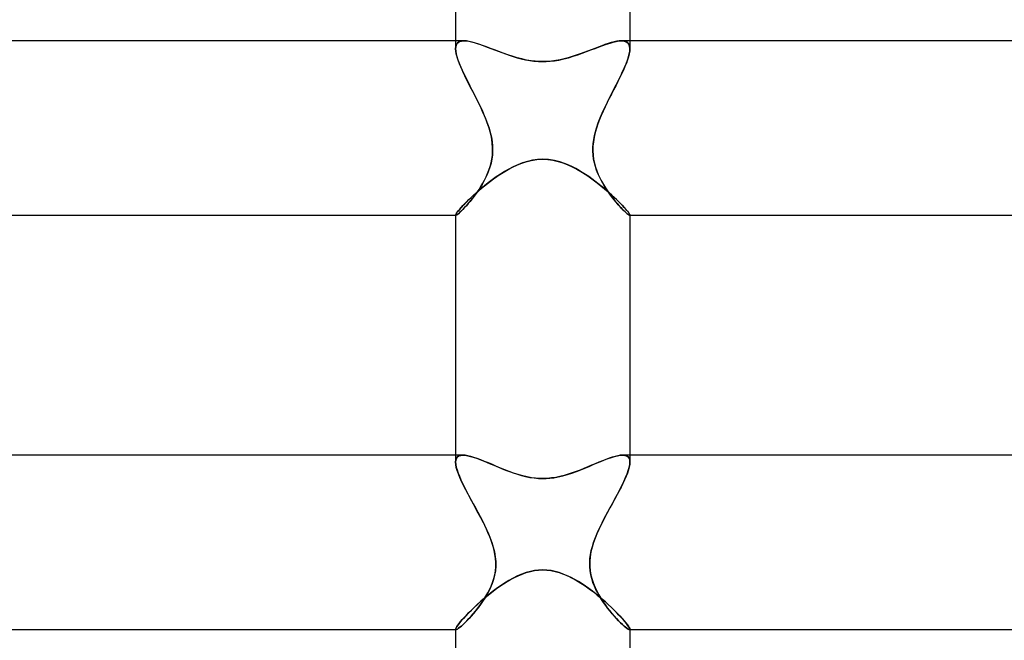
# Model space of a CAD drawing. Header units: millimetres. Extents: x -258 to 258, y -2 to 190.
# Tile 27 of 39: x -12 to 11, y 152 to 166. Entities that reach past the tile are written whole.
import ezdxf

# ---------------------------------------------------------------- set-up
doc = ezdxf.new("R2010")
doc.units = ezdxf.units.MM
doc.layers.add('HIDDEN', color=7, linetype='Continuous')
doc.layers.add('THICK', color=7, linetype='Continuous')

msp = doc.modelspace()

# ---------------------------------------------------------------- linework, layer by layer
at = {"layer": 'HIDDEN'}
for p, q in [((-2, 165.5), (-2, 165.319)), ((-2, 165.319), (-1.994, 165.377)), ((-1.995, 165.374), (-2, 165.318)), ((-1.979, 165.42), (-1.995, 165.374)), ((-1.994, 165.377), (-1.978, 165.423)), ((-1.952, 165.455), (-1.979, 165.42)), ((-1.978, 165.423), (-1.95, 165.458)), ((-1.915, 165.481), (-1.952, 165.455)), ((-1.95, 165.458), (-1.912, 165.482)), ((-1.867, 165.495), (-1.915, 165.481)), ((-1.912, 165.482), (-1.865, 165.496)), ((-1.808, 165.5), (-1.867, 165.495)), ((-1.865, 165.496), (-1.808, 165.5)), ((-1.751, 165.497), (-1.808, 165.5)), ((-1.688, 165.487), (-1.751, 165.497)), ((-1.618, 165.471), (-1.688, 165.487)), ((-1.543, 165.45), (-1.618, 165.471)), ((-1.463, 165.425), (-1.543, 165.45)), ((-1.379, 165.395), (-1.463, 165.425)), ((-1.291, 165.363), (-1.379, 165.395)), ((-1.199, 165.328), (-1.291, 165.363)), ((1.273, 165.357), (1.192, 165.326)), ((1.352, 165.386), (1.273, 165.357)), ((1.428, 165.413), (1.352, 165.386)), ((1.501, 165.437), (1.428, 165.413)), ((1.571, 165.459), (1.501, 165.437)), ((1.637, 165.476), (1.571, 165.459)), ((1.699, 165.489), (1.637, 165.476)), ((1.756, 165.497), (1.699, 165.489)), ((1.808, 165.5), (1.756, 165.497)), ((1.865, 165.496), (1.808, 165.5)), ((1.808, 165.5), (1.867, 165.495)), ((1.912, 165.482), (1.865, 165.496)), ((1.867, 165.495), (1.915, 165.481)), ((1.95, 165.458), (1.912, 165.482)), ((1.915, 165.481), (1.952, 165.455)), ((1.978, 165.423), (1.95, 165.458)), ((1.952, 165.455), (1.979, 165.42)), ((1.994, 165.377), (1.978, 165.423)), ((1.979, 165.42), (1.995, 165.374)), ((2, 165.319), (1.994, 165.377)), ((1.995, 165.374), (2, 165.318)), ((2, 165.5), (2, 165.319)), ((-1.996, 165.263), (-2, 165.319)), ((-2, 165.318), (-1.996, 165.263)), ((-1.985, 165.2), (-1.996, 165.263)), ((-1.996, 165.263), (-1.986, 165.203)), ((-1.986, 165.203), (-1.969, 165.137)), ((-1.967, 165.131), (-1.985, 165.2)), ((-1.969, 165.137), (-1.946, 165.066)), ((-1.942, 165.055), (-1.967, 165.131)), ((-1.104, 165.292), (-1.199, 165.328)), ((-1.007, 165.255), (-1.104, 165.292)), ((-0.907, 165.218), (-1.007, 165.255)), ((-0.804, 165.181), (-0.907, 165.218)), ((-0.698, 165.146), (-0.804, 165.181)), ((-0.59, 165.113), (-0.698, 165.146)), ((0.678, 165.139), (0.586, 165.112)), ((0.767, 165.169), (0.678, 165.139)), ((0.855, 165.199), (0.767, 165.169)), ((0.941, 165.23), (0.855, 165.199)), ((1.026, 165.262), (0.941, 165.23)), ((1.11, 165.294), (1.026, 165.262)), ((1.192, 165.326), (1.11, 165.294)), ((1.942, 165.055), (1.967, 165.131)), ((1.969, 165.137), (1.946, 165.066)), ((1.967, 165.131), (1.985, 165.2)), ((1.986, 165.203), (1.969, 165.137)), ((1.985, 165.2), (1.996, 165.263)), ((1.996, 165.263), (1.986, 165.203)), ((1.996, 165.263), (2, 165.319)), ((2, 165.318), (1.996, 165.263)), ((-1.946, 165.066), (-1.918, 164.991)), ((-1.911, 164.973), (-1.942, 165.055)), ((-1.918, 164.991), (-1.886, 164.912)), ((-1.874, 164.886), (-1.911, 164.973)), ((-1.886, 164.912), (-1.85, 164.83)), ((-0.48, 165.084), (-0.59, 165.113)), ((-0.37, 165.06), (-0.48, 165.084)), ((-0.267, 165.043), (-0.37, 165.06)), ((-0.171, 165.031), (-0.267, 165.043)), ((-0.082, 165.025), (-0.171, 165.031)), ((0, 165.023), (-0.082, 165.025)), ((0.101, 165.026), (0, 165.023)), ((0.201, 165.034), (0.101, 165.026)), ((0.3, 165.048), (0.201, 165.034)), ((0.397, 165.065), (0.3, 165.048)), ((0.492, 165.087), (0.397, 165.065)), ((0.586, 165.112), (0.492, 165.087)), ((1.886, 164.912), (1.85, 164.83)), ((1.874, 164.886), (1.911, 164.973)), ((1.918, 164.991), (1.886, 164.912)), ((1.911, 164.973), (1.942, 165.055)), ((1.946, 165.066), (1.918, 164.991)), ((-1.833, 164.794), (-1.874, 164.886)), ((-1.85, 164.83), (-1.81, 164.744)), ((-1.788, 164.698), (-1.833, 164.794)), ((-1.81, 164.744), (-1.767, 164.656)), ((-1.738, 164.598), (-1.788, 164.698)), ((1.738, 164.598), (1.788, 164.698)), ((1.81, 164.744), (1.767, 164.656)), ((1.788, 164.698), (1.833, 164.794)), ((1.85, 164.83), (1.81, 164.744)), ((1.833, 164.794), (1.874, 164.886)), ((-1.767, 164.656), (-1.722, 164.565)), ((-1.686, 164.495), (-1.738, 164.598)), ((-1.722, 164.565), (-1.674, 164.472)), ((-1.632, 164.389), (-1.686, 164.495)), ((-1.674, 164.472), (-1.626, 164.377)), ((1.674, 164.472), (1.626, 164.377)), ((1.632, 164.389), (1.686, 164.495)), ((1.722, 164.565), (1.674, 164.472)), ((1.686, 164.495), (1.738, 164.598)), ((1.767, 164.656), (1.722, 164.565)), ((-1.577, 164.282), (-1.632, 164.389)), ((-1.626, 164.377), (-1.577, 164.281)), ((-1.522, 164.173), (-1.577, 164.282)), ((-1.577, 164.281), (-1.527, 164.184)), ((1.522, 164.173), (1.577, 164.282)), ((1.577, 164.281), (1.527, 164.184)), ((1.577, 164.282), (1.632, 164.389)), ((1.626, 164.377), (1.577, 164.281)), ((-1.527, 164.184), (-1.479, 164.086)), ((-1.467, 164.063), (-1.522, 164.173)), ((-1.479, 164.086), (-1.431, 163.988)), ((-1.415, 163.953), (-1.467, 164.063)), ((1.415, 163.953), (1.467, 164.063)), ((1.479, 164.086), (1.431, 163.988)), ((1.467, 164.063), (1.522, 164.173)), ((1.527, 164.184), (1.479, 164.086)), ((-1.431, 163.988), (-1.385, 163.89)), ((-1.364, 163.842), (-1.415, 163.953)), ((-1.385, 163.89), (-1.342, 163.792)), ((-1.317, 163.731), (-1.364, 163.842)), ((-1.342, 163.792), (-1.302, 163.694)), ((1.342, 163.792), (1.302, 163.694)), ((1.317, 163.731), (1.364, 163.842)), ((1.385, 163.89), (1.342, 163.792)), ((1.364, 163.842), (1.415, 163.953)), ((1.431, 163.988), (1.385, 163.89)), ((-1.272, 163.617), (-1.317, 163.731)), ((-1.302, 163.694), (-1.265, 163.597)), ((-1.233, 163.5), (-1.272, 163.617)), ((-1.265, 163.597), (-1.233, 163.5)), ((1.233, 163.5), (1.272, 163.617)), ((1.265, 163.597), (1.233, 163.5)), ((1.302, 163.694), (1.265, 163.597)), ((1.272, 163.617), (1.317, 163.731)), ((-1.208, 163.414), (-1.233, 163.5)), ((-1.233, 163.5), (-1.203, 163.396)), ((-1.186, 163.326), (-1.208, 163.414)), ((-1.203, 163.396), (-1.179, 163.292)), ((-1.169, 163.237), (-1.186, 163.326)), ((1.169, 163.237), (1.186, 163.326)), ((1.203, 163.396), (1.179, 163.292)), ((1.186, 163.326), (1.208, 163.414)), ((1.233, 163.5), (1.203, 163.396)), ((1.208, 163.414), (1.233, 163.5)), ((-1.179, 163.292), (-1.162, 163.187)), ((-1.157, 163.148), (-1.169, 163.237)), ((-1.162, 163.187), (-1.152, 163.083)), ((-1.151, 163.058), (-1.157, 163.148)), ((1.151, 163.058), (1.157, 163.148)), ((1.162, 163.187), (1.152, 163.083)), ((1.157, 163.148), (1.169, 163.237)), ((1.179, 163.292), (1.162, 163.187)), ((-1.156, 162.881), (-1.168, 162.785)), ((-1.168, 162.789), (-1.156, 162.878)), ((-1.15, 162.981), (-1.156, 162.881)), ((-1.156, 162.878), (-1.15, 162.967)), ((-1.152, 163.083), (-1.15, 162.981)), ((-1.15, 162.967), (-1.151, 163.058)), ((1.152, 163.083), (1.15, 162.981)), ((1.15, 162.967), (1.151, 163.058)), ((1.15, 162.981), (1.156, 162.881)), ((1.156, 162.878), (1.15, 162.967)), ((1.156, 162.881), (1.168, 162.785)), ((1.168, 162.789), (1.156, 162.878)), ((-1.187, 162.692), (-1.212, 162.603)), ((-1.208, 162.617), (-1.185, 162.702)), ((-1.168, 162.785), (-1.187, 162.692)), ((-1.185, 162.702), (-1.168, 162.789)), ((-0.681, 162.609), (-0.598, 162.648)), ((-0.598, 162.648), (-0.5, 162.688)), ((-0.5, 162.688), (-0.39, 162.725)), ((-0.39, 162.725), (-0.267, 162.757)), ((-0.267, 162.757), (-0.135, 162.778)), ((-0.135, 162.778), (0, 162.785)), ((0, 162.785), (0.118, 162.779)), ((0.118, 162.779), (0.234, 162.763)), ((0.234, 162.763), (0.35, 162.737)), ((0.35, 162.737), (0.462, 162.702)), ((0.462, 162.702), (0.572, 162.659)), ((0.572, 162.659), (0.677, 162.611)), ((1.185, 162.702), (1.168, 162.789)), ((1.168, 162.785), (1.187, 162.692)), ((1.208, 162.617), (1.185, 162.702)), ((1.187, 162.692), (1.212, 162.603)), ((-1.274, 162.436), (-1.311, 162.356)), ((-1.3, 162.379), (-1.266, 162.455)), ((-1.241, 162.518), (-1.274, 162.436)), ((-1.266, 162.455), (-1.235, 162.535)), ((-1.212, 162.603), (-1.241, 162.518)), ((-1.235, 162.535), (-1.208, 162.617)), ((-1.054, 162.388), (-0.981, 162.437)), ((-0.981, 162.437), (-0.907, 162.484)), ((-0.907, 162.484), (-0.832, 162.528)), ((-0.832, 162.528), (-0.757, 162.57)), ((-0.757, 162.57), (-0.681, 162.609)), ((0.677, 162.611), (0.779, 162.558)), ((0.779, 162.558), (0.877, 162.502)), ((0.877, 162.502), (0.973, 162.442)), ((0.973, 162.442), (1.067, 162.379)), ((1.235, 162.535), (1.208, 162.617)), ((1.212, 162.603), (1.241, 162.518)), ((1.266, 162.455), (1.235, 162.535)), ((1.241, 162.518), (1.274, 162.436)), ((1.3, 162.379), (1.266, 162.455)), ((1.274, 162.436), (1.311, 162.356)), ((-1.393, 162.205), (-1.437, 162.133)), ((-1.418, 162.162), (-1.377, 162.233)), ((-1.351, 162.279), (-1.393, 162.205)), ((-1.377, 162.233), (-1.337, 162.305)), ((-1.311, 162.356), (-1.351, 162.279)), ((-1.337, 162.305), (-1.3, 162.379)), ((-1.335, 162.178), (-1.267, 162.232)), ((-1.267, 162.232), (-1.198, 162.285)), ((-1.198, 162.285), (-1.127, 162.337)), ((-1.127, 162.337), (-1.054, 162.388)), ((1.067, 162.379), (1.16, 162.313)), ((1.16, 162.313), (1.249, 162.246)), ((1.249, 162.246), (1.336, 162.177)), ((1.337, 162.305), (1.3, 162.379)), ((1.311, 162.356), (1.351, 162.279)), ((1.377, 162.233), (1.337, 162.305)), ((1.351, 162.279), (1.393, 162.205)), ((1.418, 162.162), (1.377, 162.233)), ((1.393, 162.205), (1.437, 162.133)), ((-1.585, 161.963), (-1.527, 162.016)), ((-1.528, 161.998), (-1.574, 161.935)), ((-1.552, 161.964), (-1.507, 162.028)), ((-1.482, 162.064), (-1.528, 161.998)), ((-1.527, 162.016), (-1.465, 162.069)), ((-1.507, 162.028), (-1.462, 162.094)), ((-1.437, 162.133), (-1.482, 162.064)), ((-1.465, 162.069), (-1.402, 162.123)), ((-1.462, 162.094), (-1.418, 162.162)), ((-1.402, 162.123), (-1.335, 162.178)), ((1.336, 162.177), (1.42, 162.108)), ((1.462, 162.094), (1.418, 162.162)), ((1.42, 162.108), (1.5, 162.039)), ((1.437, 162.133), (1.482, 162.064)), ((1.507, 162.028), (1.462, 162.094)), ((1.482, 162.064), (1.528, 161.998)), ((1.5, 162.039), (1.575, 161.972)), ((1.552, 161.964), (1.507, 162.028)), ((1.528, 161.998), (1.574, 161.935)), ((1.575, 161.972), (1.646, 161.906)), ((-1.831, 161.721), (-1.789, 161.765)), ((-1.789, 161.765), (-1.743, 161.812)), ((-1.777, 161.692), (-1.734, 161.739)), ((-1.71, 161.767), (-1.752, 161.719)), ((-1.743, 161.812), (-1.694, 161.861)), ((-1.734, 161.739), (-1.69, 161.79)), ((-1.665, 161.82), (-1.71, 161.767)), ((-1.694, 161.861), (-1.641, 161.911)), ((-1.69, 161.79), (-1.645, 161.845)), ((-1.62, 161.876), (-1.665, 161.82)), ((-1.645, 161.845), (-1.599, 161.903)), ((-1.641, 161.911), (-1.585, 161.963)), ((-1.574, 161.935), (-1.62, 161.876)), ((-1.599, 161.903), (-1.552, 161.964)), ((1.599, 161.903), (1.552, 161.964)), ((1.574, 161.935), (1.62, 161.876)), ((1.645, 161.845), (1.599, 161.903)), ((1.62, 161.876), (1.665, 161.82)), ((1.69, 161.79), (1.645, 161.845)), ((1.646, 161.906), (1.711, 161.844)), ((1.665, 161.82), (1.71, 161.767)), ((1.734, 161.739), (1.69, 161.79)), ((1.71, 161.767), (1.752, 161.719)), ((1.711, 161.844), (1.77, 161.785)), ((1.777, 161.692), (1.734, 161.739)), ((1.77, 161.785), (1.823, 161.73)), ((-2, 161.505), (-1.997, 161.516)), ((-1.997, 161.516), (-1.989, 161.531)), ((-1.989, 161.531), (-1.975, 161.552)), ((-1.984, 161.503), (-1.968, 161.513)), ((-1.975, 161.552), (-1.956, 161.578)), ((-1.951, 161.525), (-1.971, 161.511)), ((-1.968, 161.513), (-1.946, 161.529)), ((-1.956, 161.578), (-1.932, 161.608)), ((-1.927, 161.545), (-1.951, 161.525)), ((-1.946, 161.529), (-1.919, 161.552)), ((-1.932, 161.608), (-1.903, 161.642)), ((-1.899, 161.57), (-1.927, 161.545)), ((-1.919, 161.552), (-1.889, 161.579)), ((-1.903, 161.642), (-1.869, 161.68)), ((-1.867, 161.6), (-1.899, 161.57)), ((-1.889, 161.579), (-1.854, 161.612)), ((-1.869, 161.68), (-1.831, 161.721)), ((-1.832, 161.635), (-1.867, 161.6)), ((-1.854, 161.612), (-1.817, 161.65)), ((-1.793, 161.675), (-1.832, 161.635)), ((-1.817, 161.65), (-1.777, 161.692)), ((-1.752, 161.719), (-1.793, 161.675)), ((1.752, 161.719), (1.793, 161.675)), ((1.817, 161.65), (1.777, 161.692)), ((1.793, 161.675), (1.832, 161.635)), ((1.854, 161.612), (1.817, 161.65)), ((1.823, 161.73), (1.87, 161.679)), ((1.832, 161.635), (1.867, 161.6)), ((1.889, 161.579), (1.854, 161.612)), ((1.867, 161.6), (1.899, 161.57)), ((1.87, 161.679), (1.91, 161.634)), ((1.919, 161.552), (1.889, 161.579)), ((1.899, 161.57), (1.927, 161.545)), ((1.91, 161.634), (1.943, 161.595)), ((1.946, 161.529), (1.919, 161.552)), ((1.927, 161.545), (1.951, 161.525)), ((1.943, 161.595), (1.968, 161.562)), ((1.968, 161.513), (1.946, 161.529)), ((1.951, 161.525), (1.971, 161.511)), ((1.968, 161.562), (1.986, 161.536)), ((1.984, 161.503), (1.968, 161.513)), ((1.986, 161.536), (1.997, 161.517)), ((1.997, 161.517), (2, 161.505)), ((-2, 161.505), (-2, 161.503)), ((-2, 161.504), (-2, 161.505)), ((-1.999, 161.502), (-2, 161.504)), ((-2, 161.503), (-1.999, 161.502)), ((-2, 161.5), (-1.995, 161.5)), ((-1.999, 161.502), (-1.999, 161.501)), ((-1.999, 161.501), (-1.999, 161.502)), ((-1.999, 161.501), (-1.998, 161.501)), ((-1.998, 161.501), (-1.999, 161.501)), ((-1.998, 161.501), (-1.997, 161.5)), ((-1.997, 161.5), (-1.998, 161.501)), ((-1.997, 161.5), (-1.995, 161.5)), ((-1.995, 161.5), (-1.997, 161.5)), ((-1.995, 161.5), (-1.984, 161.503)), ((-1.985, 161.503), (-1.995, 161.5)), ((-1.971, 161.511), (-1.985, 161.503)), ((1.971, 161.511), (1.985, 161.503)), ((1.995, 161.5), (1.984, 161.503)), ((1.985, 161.503), (1.995, 161.5)), ((1.997, 161.5), (1.995, 161.5)), ((1.995, 161.5), (1.997, 161.5)), ((1.995, 161.5), (2, 161.5)), ((1.998, 161.501), (1.997, 161.5)), ((1.997, 161.5), (1.998, 161.501)), ((1.999, 161.501), (1.998, 161.501)), ((1.998, 161.501), (1.999, 161.501)), ((1.999, 161.502), (2, 161.504)), ((2, 161.503), (1.999, 161.502)), ((1.999, 161.502), (1.999, 161.501)), ((1.999, 161.501), (1.999, 161.502)), ((2, 161.505), (2, 161.503)), ((2, 161.504), (2, 161.505)), ((-2, 156), (-2, 155.839)), ((-2, 155.839), (-1.995, 155.89)), ((-1.995, 155.888), (-2, 155.839)), ((-1.995, 155.89), (-1.98, 155.931)), ((-1.981, 155.929), (-1.995, 155.888)), ((-1.958, 155.961), (-1.981, 155.929)), ((-1.98, 155.931), (-1.956, 155.962)), ((-1.925, 155.983), (-1.958, 155.961)), ((-1.956, 155.962), (-1.923, 155.984)), ((-1.882, 155.996), (-1.925, 155.983)), ((-1.923, 155.984), (-1.881, 155.996)), ((-1.831, 156), (-1.882, 155.996)), ((-1.881, 155.996), (-1.831, 156)), ((-1.777, 155.997), (-1.831, 156)), ((-1.717, 155.986), (-1.777, 155.997)), ((-1.65, 155.97), (-1.717, 155.986)), ((-1.578, 155.949), (-1.65, 155.97)), ((-1.501, 155.922), (-1.578, 155.949)), ((-1.42, 155.892), (-1.501, 155.922)), ((-1.335, 155.858), (-1.42, 155.892)), ((1.368, 155.872), (1.288, 155.839)), ((1.446, 155.902), (1.368, 155.872)), ((1.521, 155.93), (1.446, 155.902)), ((1.593, 155.953), (1.521, 155.93)), ((1.66, 155.973), (1.593, 155.953)), ((1.722, 155.988), (1.66, 155.973)), ((1.779, 155.997), (1.722, 155.988)), ((1.831, 156), (1.779, 155.997)), ((1.881, 155.996), (1.831, 156)), ((1.831, 156), (1.882, 155.996)), ((1.923, 155.984), (1.881, 155.996)), ((1.882, 155.996), (1.925, 155.983)), ((1.956, 155.962), (1.923, 155.984)), ((1.925, 155.983), (1.958, 155.961)), ((1.98, 155.931), (1.956, 155.962)), ((1.958, 155.961), (1.981, 155.929)), ((1.995, 155.89), (1.98, 155.931)), ((1.981, 155.929), (1.995, 155.888)), ((2, 155.839), (1.995, 155.89)), ((1.995, 155.888), (2, 155.839)), ((2, 156), (2, 155.839)), ((-1.996, 155.784), (-2, 155.839)), ((-2, 155.839), (-1.996, 155.786)), ((-1.996, 155.786), (-1.985, 155.727)), ((-1.984, 155.72), (-1.996, 155.784)), ((-1.985, 155.727), (-1.967, 155.661)), ((-1.963, 155.649), (-1.984, 155.72)), ((-1.967, 155.661), (-1.943, 155.59)), ((-1.936, 155.572), (-1.963, 155.649)), ((-1.247, 155.822), (-1.335, 155.858)), ((-1.156, 155.784), (-1.247, 155.822)), ((-1.063, 155.744), (-1.156, 155.784)), ((-0.968, 155.705), (-1.063, 155.744)), ((-0.871, 155.666), (-0.968, 155.705)), ((-0.771, 155.627), (-0.871, 155.666)), ((0.857, 155.66), (0.766, 155.625)), ((0.946, 155.696), (0.857, 155.66)), ((1.033, 155.732), (0.946, 155.696)), ((1.12, 155.768), (1.033, 155.732)), ((1.205, 155.804), (1.12, 155.768)), ((1.288, 155.839), (1.205, 155.804)), ((1.936, 155.572), (1.963, 155.649)), ((1.967, 155.661), (1.943, 155.59)), ((1.963, 155.649), (1.984, 155.72)), ((1.985, 155.727), (1.967, 155.661)), ((1.984, 155.72), (1.996, 155.784)), ((1.996, 155.786), (1.985, 155.727)), ((1.996, 155.784), (2, 155.839)), ((2, 155.839), (1.996, 155.786)), ((-1.943, 155.59), (-1.913, 155.515)), ((-1.902, 155.489), (-1.936, 155.572)), ((-1.913, 155.515), (-1.878, 155.435)), ((-1.862, 155.4), (-1.902, 155.489)), ((-1.878, 155.435), (-1.839, 155.351)), ((-0.669, 155.591), (-0.771, 155.627)), ((-0.565, 155.557), (-0.669, 155.591)), ((-0.46, 155.527), (-0.565, 155.557)), ((-0.354, 155.502), (-0.46, 155.527)), ((-0.255, 155.484), (-0.354, 155.502)), ((-0.164, 155.473), (-0.255, 155.484)), ((-0.079, 155.466), (-0.164, 155.473)), ((0, 155.464), (-0.079, 155.466)), ((0.1, 155.467), (0, 155.464)), ((0.2, 155.477), (0.1, 155.467)), ((0.298, 155.491), (0.2, 155.477)), ((0.394, 155.511), (0.298, 155.491)), ((0.489, 155.535), (0.394, 155.511)), ((0.582, 155.562), (0.489, 155.535)), ((0.675, 155.593), (0.582, 155.562)), ((0.766, 155.625), (0.675, 155.593)), ((1.878, 155.435), (1.839, 155.351)), ((1.862, 155.4), (1.902, 155.489)), ((1.913, 155.515), (1.878, 155.435)), ((1.902, 155.489), (1.936, 155.572)), ((1.943, 155.59), (1.913, 155.515)), ((-1.817, 155.306), (-1.862, 155.4)), ((-1.839, 155.351), (-1.796, 155.264)), ((-1.767, 155.208), (-1.817, 155.306)), ((-1.796, 155.264), (-1.749, 155.174)), ((-1.714, 155.106), (-1.767, 155.208)), ((1.714, 155.106), (1.767, 155.208)), ((1.796, 155.264), (1.749, 155.174)), ((1.767, 155.208), (1.817, 155.306)), ((1.839, 155.351), (1.796, 155.264)), ((1.817, 155.306), (1.862, 155.4)), ((-1.749, 155.174), (-1.7, 155.081)), ((-1.657, 155.001), (-1.714, 155.106)), ((-1.7, 155.081), (-1.649, 154.986)), ((-1.598, 154.893), (-1.657, 155.001)), ((-1.649, 154.986), (-1.596, 154.888)), ((1.649, 154.986), (1.596, 154.888)), ((1.598, 154.893), (1.657, 155.001)), ((1.7, 155.081), (1.649, 154.986)), ((1.657, 155.001), (1.714, 155.106)), ((1.749, 155.174), (1.7, 155.081)), ((-1.539, 154.784), (-1.598, 154.893)), ((-1.596, 154.888), (-1.542, 154.79)), ((-1.542, 154.79), (-1.488, 154.691)), ((-1.479, 154.673), (-1.539, 154.784)), ((1.479, 154.673), (1.539, 154.784)), ((1.542, 154.79), (1.488, 154.691)), ((1.539, 154.784), (1.598, 154.893)), ((1.596, 154.888), (1.542, 154.79)), ((-1.488, 154.691), (-1.435, 154.592)), ((-1.42, 154.562), (-1.479, 154.673)), ((-1.435, 154.592), (-1.383, 154.492)), ((-1.363, 154.451), (-1.42, 154.562)), ((1.363, 154.451), (1.42, 154.562)), ((1.435, 154.592), (1.383, 154.492)), ((1.42, 154.562), (1.479, 154.673)), ((1.488, 154.691), (1.435, 154.592)), ((-1.383, 154.492), (-1.334, 154.393)), ((-1.309, 154.34), (-1.363, 154.451)), ((-1.334, 154.393), (-1.287, 154.293)), ((-1.258, 154.23), (-1.309, 154.34)), ((-1.287, 154.293), (-1.243, 154.195)), ((1.287, 154.293), (1.243, 154.195)), ((1.258, 154.23), (1.309, 154.34)), ((1.334, 154.393), (1.287, 154.293)), ((1.309, 154.34), (1.363, 154.451)), ((1.383, 154.492), (1.334, 154.393)), ((-1.21, 154.116), (-1.258, 154.23)), ((-1.243, 154.195), (-1.203, 154.097)), ((-1.167, 154), (-1.21, 154.116)), ((-1.203, 154.097), (-1.167, 154)), ((1.167, 154), (1.21, 154.116)), ((1.203, 154.097), (1.167, 154)), ((1.243, 154.195), (1.203, 154.097)), ((1.21, 154.116), (1.258, 154.23)), ((-1.139, 153.909), (-1.167, 154)), ((-1.167, 154), (-1.134, 153.891)), ((-1.114, 153.817), (-1.139, 153.909)), ((-1.134, 153.891), (-1.107, 153.781)), ((1.134, 153.891), (1.107, 153.781)), ((1.114, 153.817), (1.139, 153.909)), ((1.167, 154), (1.134, 153.891)), ((1.139, 153.909), (1.167, 154)), ((-1.096, 153.724), (-1.114, 153.817)), ((-1.107, 153.781), (-1.088, 153.671)), ((-1.083, 153.63), (-1.096, 153.724)), ((-1.088, 153.671), (-1.078, 153.561)), ((-1.077, 153.536), (-1.083, 153.63)), ((1.077, 153.536), (1.083, 153.63)), ((1.088, 153.671), (1.078, 153.561)), ((1.083, 153.63), (1.096, 153.724)), ((1.107, 153.781), (1.088, 153.671)), ((1.096, 153.724), (1.114, 153.817)), ((-1.078, 153.453), (-1.087, 153.348)), ((-1.087, 153.349), (-1.078, 153.442)), ((-1.078, 153.561), (-1.078, 153.453)), ((-1.078, 153.442), (-1.077, 153.536)), ((1.078, 153.442), (1.077, 153.536)), ((1.078, 153.561), (1.078, 153.453)), ((1.078, 153.453), (1.087, 153.348)), ((1.087, 153.349), (1.078, 153.442)), ((-1.152, 153.084), (-1.124, 153.17)), ((-1.105, 153.246), (-1.13, 153.148)), ((-1.124, 153.17), (-1.102, 153.259)), ((-1.087, 153.348), (-1.105, 153.246)), ((-1.102, 153.259), (-1.087, 153.349)), ((-0.736, 153.149), (-0.65, 153.195)), ((-0.65, 153.195), (-0.562, 153.237)), ((-0.562, 153.237), (-0.471, 153.275)), ((-0.471, 153.275), (-0.379, 153.307)), ((-0.379, 153.307), (-0.284, 153.334)), ((-0.284, 153.334), (-0.19, 153.353)), ((-0.19, 153.353), (-0.095, 153.364)), ((-0.095, 153.364), (0, 153.368)), ((0, 153.368), (0.094, 153.364)), ((0.094, 153.364), (0.188, 153.353)), ((0.188, 153.353), (0.283, 153.334)), ((0.283, 153.334), (0.379, 153.307)), ((0.379, 153.307), (0.476, 153.273)), ((0.476, 153.273), (0.576, 153.231)), ((0.576, 153.231), (0.677, 153.182)), ((0.677, 153.182), (0.776, 153.126)), ((1.102, 153.259), (1.087, 153.349)), ((1.087, 153.348), (1.105, 153.246)), ((1.124, 153.17), (1.102, 153.259)), ((1.105, 153.246), (1.13, 153.148)), ((1.152, 153.084), (1.124, 153.17)), ((-1.199, 152.965), (-1.24, 152.88)), ((-1.221, 152.919), (-1.184, 153)), ((-1.162, 153.055), (-1.199, 152.965)), ((-1.184, 153), (-1.152, 153.084)), ((-1.13, 153.148), (-1.162, 153.055)), ((-1.14, 152.881), (-1.061, 152.94)), ((-1.061, 152.94), (-0.981, 152.996)), ((-0.981, 152.996), (-0.901, 153.05)), ((-0.901, 153.05), (-0.82, 153.101)), ((-0.82, 153.101), (-0.736, 153.149)), ((0.776, 153.126), (0.875, 153.066)), ((0.875, 153.066), (0.972, 153.002)), ((0.972, 153.002), (1.068, 152.935)), ((1.068, 152.935), (1.161, 152.865)), ((1.13, 153.148), (1.162, 153.055)), ((1.184, 153), (1.152, 153.084)), ((1.162, 153.055), (1.199, 152.965)), ((1.221, 152.919), (1.184, 153)), ((1.199, 152.965), (1.24, 152.88)), ((-1.33, 152.721), (-1.379, 152.646)), ((-1.367, 152.697), (-1.293, 152.759)), ((-1.349, 152.691), (-1.304, 152.764)), ((-1.284, 152.798), (-1.33, 152.721)), ((-1.304, 152.764), (-1.261, 152.84)), ((-1.293, 152.759), (-1.217, 152.821)), ((-1.24, 152.88), (-1.284, 152.798)), ((-1.261, 152.84), (-1.221, 152.919)), ((-1.217, 152.821), (-1.14, 152.881)), ((1.161, 152.865), (1.251, 152.793)), ((1.261, 152.84), (1.221, 152.919)), ((1.24, 152.88), (1.284, 152.798)), ((1.251, 152.793), (1.339, 152.721)), ((1.304, 152.764), (1.261, 152.84)), ((1.284, 152.798), (1.33, 152.721)), ((1.349, 152.691), (1.304, 152.764)), ((1.33, 152.721), (1.379, 152.646)), ((1.339, 152.721), (1.422, 152.649)), ((-1.636, 152.449), (-1.574, 152.509)), ((-1.574, 152.509), (-1.508, 152.571)), ((-1.544, 152.423), (-1.494, 152.486)), ((-1.481, 152.503), (-1.534, 152.436)), ((-1.508, 152.571), (-1.439, 152.634)), ((-1.494, 152.486), (-1.444, 152.553)), ((-1.429, 152.573), (-1.481, 152.503)), ((-1.444, 152.553), (-1.396, 152.621)), ((-1.439, 152.634), (-1.367, 152.697)), ((-1.379, 152.646), (-1.429, 152.573)), ((-1.396, 152.621), (-1.349, 152.691)), ((1.396, 152.621), (1.349, 152.691)), ((1.379, 152.646), (1.429, 152.573)), ((1.444, 152.553), (1.396, 152.621)), ((1.422, 152.649), (1.501, 152.578)), ((1.429, 152.573), (1.481, 152.503)), ((1.494, 152.487), (1.444, 152.553)), ((1.481, 152.503), (1.534, 152.436)), ((1.544, 152.423), (1.494, 152.487)), ((1.501, 152.578), (1.575, 152.508)), ((1.575, 152.508), (1.645, 152.441)), ((-1.845, 152.23), (-1.799, 152.28)), ((-1.799, 152.28), (-1.749, 152.334)), ((-1.749, 152.334), (-1.695, 152.391)), ((-1.741, 152.202), (-1.694, 152.252)), ((-1.689, 152.256), (-1.738, 152.205)), ((-1.695, 152.391), (-1.636, 152.449)), ((-1.694, 152.252), (-1.645, 152.305)), ((-1.639, 152.312), (-1.689, 152.256)), ((-1.645, 152.305), (-1.595, 152.363)), ((-1.587, 152.372), (-1.639, 152.312)), ((-1.595, 152.363), (-1.544, 152.423)), ((-1.534, 152.436), (-1.587, 152.372)), ((1.534, 152.436), (1.587, 152.372)), ((1.595, 152.363), (1.544, 152.423)), ((1.587, 152.372), (1.639, 152.312)), ((1.644, 152.305), (1.595, 152.363)), ((1.639, 152.312), (1.689, 152.256)), ((1.693, 152.252), (1.644, 152.305)), ((1.645, 152.441), (1.709, 152.376)), ((1.689, 152.256), (1.738, 152.205)), ((1.741, 152.202), (1.693, 152.252)), ((1.709, 152.376), (1.768, 152.314)), ((1.768, 152.314), (1.821, 152.257)), ((1.821, 152.257), (1.868, 152.204)), ((-1.997, 152.024), (-1.987, 152.044)), ((-1.987, 152.044), (-1.971, 152.071)), ((-1.971, 152.071), (-1.948, 152.104)), ((-1.957, 152.014), (-1.932, 152.031)), ((-1.932, 152.031), (-1.957, 152.014)), ((-1.948, 152.104), (-1.919, 152.141)), ((-1.932, 152.031), (-1.901, 152.054)), ((-1.901, 152.054), (-1.932, 152.031)), ((-1.919, 152.141), (-1.885, 152.184)), ((-1.901, 152.054), (-1.867, 152.083)), ((-1.866, 152.083), (-1.901, 152.054)), ((-1.885, 152.184), (-1.845, 152.23)), ((-1.867, 152.083), (-1.828, 152.117)), ((-1.827, 152.118), (-1.866, 152.083)), ((-1.828, 152.117), (-1.786, 152.157)), ((-1.784, 152.159), (-1.827, 152.118)), ((-1.786, 152.157), (-1.741, 152.202)), ((-1.738, 152.205), (-1.784, 152.159)), ((1.738, 152.205), (1.784, 152.159)), ((1.786, 152.157), (1.741, 152.202)), ((1.784, 152.159), (1.827, 152.118)), ((1.828, 152.117), (1.786, 152.157)), ((1.827, 152.118), (1.866, 152.083)), ((1.866, 152.083), (1.828, 152.117)), ((1.901, 152.054), (1.866, 152.083)), ((1.866, 152.083), (1.901, 152.054)), ((1.868, 152.204), (1.908, 152.155)), ((1.931, 152.031), (1.901, 152.054)), ((1.901, 152.054), (1.932, 152.031)), ((1.908, 152.155), (1.941, 152.113)), ((1.957, 152.014), (1.931, 152.031)), ((1.932, 152.031), (1.957, 152.014)), ((1.941, 152.113), (1.967, 152.076)), ((1.967, 152.076), (1.985, 152.047)), ((1.985, 152.047), (1.996, 152.024)), ((-2, 152.009), (-1.997, 152.024)), ((-2, 152.009), (-2, 152.006)), ((-2, 152.006), (-2, 152.009)), ((-2, 152.006), (-1.999, 152.004)), ((-1.999, 152.004), (-2, 152.006)), ((-2, 152), (-1.991, 152)), ((-1.999, 152.004), (-1.998, 152.002)), ((-1.998, 152.002), (-1.999, 152.004)), ((-1.998, 152.002), (-1.996, 152.001)), ((-1.996, 152.001), (-1.998, 152.002)), ((-1.996, 152.001), (-1.994, 152)), ((-1.994, 152), (-1.996, 152.001)), ((-1.994, 152), (-1.991, 152)), ((-1.991, 152), (-1.994, 152)), ((-1.991, 152), (-1.977, 152.004)), ((-1.977, 152.004), (-1.991, 152)), ((-1.977, 152.004), (-1.957, 152.014)), ((-1.957, 152.014), (-1.977, 152.004)), ((1.977, 152.004), (1.957, 152.014)), ((1.957, 152.014), (1.977, 152.004)), ((1.991, 152), (1.977, 152.004)), ((1.977, 152.004), (1.991, 152)), ((1.994, 152), (1.991, 152)), ((1.991, 152), (1.994, 152)), ((1.991, 152), (2, 152)), ((1.996, 152.001), (1.994, 152)), ((1.994, 152), (1.996, 152.001)), ((1.996, 152.024), (2, 152.009)), ((1.998, 152.002), (1.996, 152.001)), ((1.996, 152.001), (1.998, 152.002)), ((1.999, 152.004), (1.998, 152.002)), ((1.998, 152.002), (1.999, 152.004)), ((2, 152.006), (1.999, 152.004)), ((1.999, 152.004), (2, 152.006)), ((2, 152.009), (2, 152.006)), ((2, 152.006), (2, 152.009))]:
    msp.add_line(p, q, dxfattribs=at)
at = {"layer": 'THICK'}
for p, q in [((-2, 171.002), (-2, 165.5)), ((2, 171.002), (2, 165.5)), ((-1.809, 165.5), (-171.615, 165.5)), ((-1.808, 165.5), (-1.756, 165.497)), ((-1.756, 165.497), (-1.699, 165.489)), ((-1.699, 165.489), (-1.637, 165.476)), ((-1.637, 165.476), (-1.571, 165.459)), ((-1.571, 165.459), (-1.501, 165.437)), ((-1.501, 165.437), (-1.428, 165.413)), ((-1.428, 165.413), (-1.352, 165.386)), ((-1.352, 165.386), (-1.273, 165.357)), ((-1.273, 165.357), (-1.192, 165.326)), ((1.199, 165.328), (1.291, 165.363)), ((1.291, 165.363), (1.379, 165.395)), ((1.379, 165.395), (1.463, 165.425)), ((1.463, 165.425), (1.543, 165.45)), ((1.543, 165.45), (1.618, 165.471)), ((1.618, 165.471), (1.688, 165.487)), ((1.688, 165.487), (1.751, 165.497)), ((1.751, 165.497), (1.808, 165.5)), ((171.615, 165.5), (1.809, 165.5)), ((-1.192, 165.326), (-1.11, 165.294)), ((-1.11, 165.294), (-1.026, 165.262)), ((-1.026, 165.262), (-0.941, 165.23)), ((-0.941, 165.23), (-0.855, 165.199)), ((-0.855, 165.199), (-0.767, 165.169)), ((-0.767, 165.169), (-0.678, 165.139)), ((-0.678, 165.139), (-0.586, 165.112)), ((0.59, 165.113), (0.698, 165.146)), ((0.698, 165.146), (0.804, 165.181)), ((0.804, 165.181), (0.907, 165.218)), ((0.907, 165.218), (1.007, 165.255)), ((1.007, 165.255), (1.104, 165.292)), ((1.104, 165.292), (1.199, 165.328)), ((-0.586, 165.112), (-0.492, 165.087)), ((-0.492, 165.087), (-0.397, 165.065)), ((-0.397, 165.065), (-0.3, 165.048)), ((-0.3, 165.048), (-0.201, 165.034)), ((-0.201, 165.034), (-0.101, 165.026)), ((-0.101, 165.026), (0, 165.023)), ((0, 165.023), (0.082, 165.025)), ((0.082, 165.025), (0.171, 165.031)), ((0.171, 165.031), (0.267, 165.043)), ((0.267, 165.043), (0.37, 165.06)), ((0.37, 165.06), (0.48, 165.084)), ((0.48, 165.084), (0.59, 165.113)), ((-0.572, 162.659), (-0.677, 162.611)), ((-0.462, 162.702), (-0.572, 162.659)), ((-0.35, 162.737), (-0.462, 162.702)), ((-0.234, 162.763), (-0.35, 162.737)), ((-0.118, 162.779), (-0.234, 162.763)), ((0, 162.785), (-0.118, 162.779)), ((0.135, 162.778), (0, 162.785)), ((0.267, 162.757), (0.135, 162.778)), ((0.39, 162.725), (0.267, 162.757)), ((0.5, 162.688), (0.39, 162.725)), ((0.598, 162.648), (0.5, 162.688)), ((0.681, 162.609), (0.598, 162.648)), ((-0.973, 162.442), (-1.067, 162.379)), ((-0.877, 162.502), (-0.973, 162.442)), ((-0.779, 162.558), (-0.877, 162.502)), ((-0.677, 162.611), (-0.779, 162.558)), ((0.757, 162.57), (0.681, 162.609)), ((0.832, 162.528), (0.757, 162.57)), ((0.907, 162.484), (0.832, 162.528)), ((0.981, 162.437), (0.907, 162.484)), ((1.054, 162.388), (0.981, 162.437)), ((-1.249, 162.246), (-1.336, 162.177)), ((-1.16, 162.313), (-1.249, 162.246)), ((-1.067, 162.379), (-1.16, 162.313)), ((1.127, 162.337), (1.054, 162.388)), ((1.198, 162.285), (1.127, 162.337)), ((1.267, 162.232), (1.198, 162.285)), ((1.335, 162.178), (1.267, 162.232)), ((-1.575, 161.972), (-1.646, 161.906)), ((-1.5, 162.039), (-1.575, 161.972)), ((-1.42, 162.108), (-1.5, 162.039)), ((-1.336, 162.177), (-1.42, 162.108)), ((1.402, 162.123), (1.335, 162.178)), ((1.465, 162.069), (1.402, 162.123)), ((1.527, 162.016), (1.465, 162.069)), ((1.585, 161.963), (1.527, 162.016)), ((-1.77, 161.785), (-1.823, 161.73)), ((-1.711, 161.844), (-1.77, 161.785)), ((-1.646, 161.906), (-1.711, 161.844)), ((1.641, 161.911), (1.585, 161.963)), ((1.694, 161.861), (1.641, 161.911)), ((1.743, 161.812), (1.694, 161.861)), ((1.789, 161.765), (1.743, 161.812)), ((1.831, 161.721), (1.789, 161.765)), ((-1.997, 161.517), (-2, 161.505)), ((-1.986, 161.536), (-1.997, 161.517)), ((-1.968, 161.562), (-1.986, 161.536)), ((-1.943, 161.595), (-1.968, 161.562)), ((-1.91, 161.634), (-1.943, 161.595)), ((-1.87, 161.679), (-1.91, 161.634)), ((-1.823, 161.73), (-1.87, 161.679)), ((1.869, 161.68), (1.831, 161.721)), ((1.903, 161.642), (1.869, 161.68)), ((1.932, 161.608), (1.903, 161.642)), ((1.956, 161.578), (1.932, 161.608)), ((1.975, 161.552), (1.956, 161.578)), ((1.989, 161.531), (1.975, 161.552)), ((1.997, 161.516), (1.989, 161.531)), ((2, 161.505), (1.997, 161.516)), ((-171.613, 161.5), (-2, 161.5)), ((-2, 161.505), (-2, 156)), ((2, 161.505), (2, 156)), ((2, 161.5), (171.613, 161.5)), ((-1.832, 156), (-173.99, 156)), ((-1.831, 156), (-1.779, 155.997)), ((-1.779, 155.997), (-1.722, 155.988)), ((-1.722, 155.988), (-1.66, 155.973)), ((-1.66, 155.973), (-1.593, 155.953)), ((-1.593, 155.953), (-1.521, 155.93)), ((-1.521, 155.93), (-1.446, 155.902)), ((-1.446, 155.902), (-1.368, 155.872)), ((-1.368, 155.872), (-1.288, 155.839)), ((1.335, 155.858), (1.42, 155.892)), ((1.42, 155.892), (1.501, 155.922)), ((1.501, 155.922), (1.578, 155.949)), ((1.578, 155.949), (1.65, 155.97)), ((1.65, 155.97), (1.717, 155.986)), ((1.717, 155.986), (1.777, 155.997)), ((1.777, 155.997), (1.831, 156)), ((173.99, 156), (1.832, 156)), ((-1.288, 155.839), (-1.205, 155.804)), ((-1.205, 155.804), (-1.12, 155.768)), ((-1.12, 155.768), (-1.033, 155.732)), ((-1.033, 155.732), (-0.946, 155.696)), ((-0.946, 155.696), (-0.857, 155.66)), ((-0.857, 155.66), (-0.766, 155.625)), ((0.771, 155.627), (0.871, 155.666)), ((0.871, 155.666), (0.968, 155.705)), ((0.968, 155.705), (1.063, 155.744)), ((1.063, 155.744), (1.156, 155.784)), ((1.156, 155.784), (1.247, 155.822)), ((1.247, 155.822), (1.335, 155.858)), ((-0.766, 155.625), (-0.675, 155.593)), ((-0.675, 155.593), (-0.582, 155.562)), ((-0.582, 155.562), (-0.489, 155.535)), ((-0.489, 155.535), (-0.394, 155.511)), ((-0.394, 155.511), (-0.298, 155.491)), ((-0.298, 155.491), (-0.2, 155.477)), ((-0.2, 155.477), (-0.1, 155.467)), ((-0.1, 155.467), (0, 155.464)), ((0, 155.464), (0.079, 155.466)), ((0.079, 155.466), (0.164, 155.473)), ((0.164, 155.473), (0.255, 155.484)), ((0.255, 155.484), (0.354, 155.502)), ((0.354, 155.502), (0.46, 155.527)), ((0.46, 155.527), (0.565, 155.557)), ((0.565, 155.557), (0.669, 155.591)), ((0.669, 155.591), (0.771, 155.627)), ((-0.677, 153.182), (-0.776, 153.126)), ((-0.576, 153.231), (-0.677, 153.182)), ((-0.476, 153.273), (-0.576, 153.231)), ((-0.379, 153.307), (-0.476, 153.273)), ((-0.283, 153.334), (-0.379, 153.307)), ((-0.188, 153.353), (-0.283, 153.334)), ((-0.094, 153.364), (-0.188, 153.353)), ((0, 153.368), (-0.094, 153.364)), ((0.095, 153.364), (0, 153.368)), ((0.19, 153.353), (0.095, 153.364)), ((0.284, 153.334), (0.19, 153.353)), ((0.379, 153.307), (0.284, 153.334)), ((0.471, 153.275), (0.379, 153.307)), ((0.562, 153.237), (0.471, 153.275)), ((0.65, 153.195), (0.562, 153.237)), ((0.736, 153.149), (0.65, 153.195)), ((-1.068, 152.935), (-1.161, 152.865)), ((-0.972, 153.002), (-1.068, 152.935)), ((-0.875, 153.066), (-0.972, 153.002)), ((-0.776, 153.126), (-0.875, 153.066)), ((0.82, 153.101), (0.736, 153.149)), ((0.901, 153.05), (0.82, 153.101)), ((0.981, 152.996), (0.901, 153.05)), ((1.061, 152.94), (0.981, 152.996)), ((1.14, 152.881), (1.061, 152.94)), ((-1.339, 152.721), (-1.422, 152.649)), ((-1.251, 152.793), (-1.339, 152.721)), ((-1.161, 152.865), (-1.251, 152.793)), ((1.217, 152.821), (1.14, 152.881)), ((1.293, 152.759), (1.217, 152.821)), ((1.367, 152.697), (1.293, 152.759)), ((-1.575, 152.508), (-1.645, 152.441)), ((-1.501, 152.578), (-1.575, 152.508)), ((-1.422, 152.649), (-1.501, 152.578)), ((1.439, 152.634), (1.367, 152.697)), ((1.508, 152.571), (1.439, 152.634)), ((1.574, 152.509), (1.508, 152.571)), ((1.636, 152.449), (1.574, 152.509)), ((-1.821, 152.257), (-1.868, 152.204)), ((-1.768, 152.314), (-1.821, 152.257)), ((-1.709, 152.376), (-1.768, 152.314)), ((-1.645, 152.441), (-1.709, 152.376)), ((1.695, 152.391), (1.636, 152.449)), ((1.749, 152.334), (1.695, 152.391)), ((1.799, 152.28), (1.749, 152.334)), ((1.845, 152.23), (1.799, 152.28)), ((-1.985, 152.047), (-1.996, 152.024)), ((-1.967, 152.076), (-1.985, 152.047)), ((-1.941, 152.113), (-1.967, 152.076)), ((-1.908, 152.155), (-1.941, 152.113)), ((-1.868, 152.204), (-1.908, 152.155)), ((1.885, 152.184), (1.845, 152.23)), ((1.919, 152.141), (1.885, 152.184)), ((1.948, 152.104), (1.919, 152.141)), ((1.971, 152.071), (1.948, 152.104)), ((1.987, 152.044), (1.971, 152.071)), ((1.997, 152.024), (1.987, 152.044)), ((-173.989, 152), (-2, 152)), ((-1.996, 152.024), (-2, 152.009)), ((-2, 152.009), (-2, 146.5)), ((2, 152.009), (1.997, 152.024)), ((2, 152.009), (2, 146.5)), ((2, 152), (173.989, 152))]:
    msp.add_line(p, q, dxfattribs=at)

doc.saveas('drawing.dxf')
